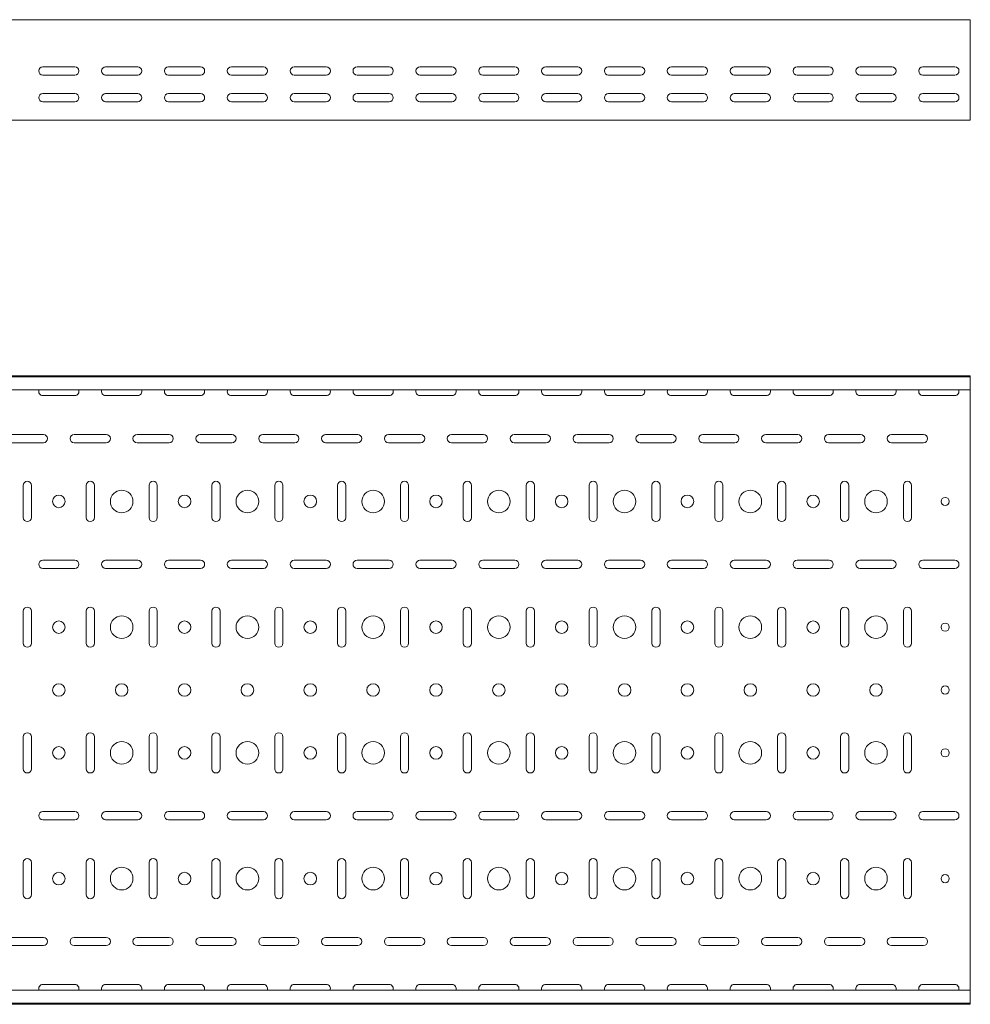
# Model space of a CAD drawing. Header units: millimetres. Extents: x -792 to 3872, y -6969 to -437.
# Tile 11 of 21: x 3090 to 3846, y -5411 to -4627. Entities that reach past the tile are written whole.
import ezdxf

# ---------------------------------------------------------------- set-up
doc = ezdxf.new("R2010")
doc.units = ezdxf.units.MM

msp = doc.modelspace()

# ---------------------------------------------------------------- linework, layer by layer
at = {"color": 7, "linetype": 'Continuous', "lineweight": 15}
for p, q in [((3846.08, -4627.36), (846.08, -4627.36)), ((3846.08, -4633.98), (3846.08, -4627.36)), ((3846.08, -4636.36), (3846.08, -4633.98)), ((3846.08, -4639.94), (3846.08, -4636.36)), ((3846.08, -4641.67), (3846.08, -4639.94)), ((3846.08, -4704.66), (3846.08, -4641.67)), ((3108.33, -4664.86), (3133.83, -4664.86)), ((3158.33, -4664.86), (3183.83, -4664.86)), ((3208.33, -4664.86), (3233.83, -4664.86)), ((3258.33, -4664.86), (3283.83, -4664.86)), ((3308.33, -4664.86), (3333.83, -4664.86)), ((3358.33, -4664.86), (3383.83, -4664.86)), ((3408.33, -4664.86), (3433.83, -4664.86)), ((3458.33, -4664.86), (3483.83, -4664.86)), ((3508.33, -4664.86), (3533.83, -4664.86)), ((3558.33, -4664.86), (3583.83, -4664.86)), ((3608.33, -4664.86), (3633.83, -4664.86)), ((3658.33, -4664.86), (3683.83, -4664.86)), ((3708.33, -4664.86), (3733.83, -4664.86)), ((3758.33, -4664.86), (3783.83, -4664.86)), ((3808.33, -4664.86), (3833.83, -4664.86)), ((3133.83, -4671.36), (3108.33, -4671.36)), ((3183.83, -4671.36), (3158.33, -4671.36)), ((3233.83, -4671.36), (3208.33, -4671.36)), ((3283.83, -4671.36), (3258.33, -4671.36)), ((3333.83, -4671.36), (3308.33, -4671.36)), ((3383.83, -4671.36), (3358.33, -4671.36)), ((3433.83, -4671.36), (3408.33, -4671.36)), ((3483.83, -4671.36), (3458.33, -4671.36)), ((3533.83, -4671.36), (3508.33, -4671.36)), ((3583.83, -4671.36), (3558.33, -4671.36)), ((3633.83, -4671.36), (3608.33, -4671.36)), ((3683.83, -4671.36), (3658.33, -4671.36)), ((3733.83, -4671.36), (3708.33, -4671.36)), ((3783.83, -4671.36), (3758.33, -4671.36)), ((3833.83, -4671.36), (3808.33, -4671.36)), ((3108.33, -4686.11), (3133.83, -4686.11)), ((3158.33, -4686.11), (3183.83, -4686.11)), ((3208.33, -4686.11), (3233.83, -4686.11)), ((3258.33, -4686.11), (3283.83, -4686.11)), ((3308.33, -4686.11), (3333.83, -4686.11)), ((3358.33, -4686.11), (3383.83, -4686.11)), ((3408.33, -4686.11), (3433.83, -4686.11)), ((3458.33, -4686.11), (3483.83, -4686.11)), ((3508.33, -4686.11), (3533.83, -4686.11)), ((3558.33, -4686.11), (3583.83, -4686.11)), ((3608.33, -4686.11), (3633.83, -4686.11)), ((3658.33, -4686.11), (3683.83, -4686.11)), ((3708.33, -4686.11), (3733.83, -4686.11)), ((3758.33, -4686.11), (3783.83, -4686.11)), ((3808.33, -4686.11), (3833.83, -4686.11)), ((3133.83, -4692.61), (3108.33, -4692.61)), ((3183.83, -4692.61), (3158.33, -4692.61)), ((3233.83, -4692.61), (3208.33, -4692.61)), ((3283.83, -4692.61), (3258.33, -4692.61)), ((3333.83, -4692.61), (3308.33, -4692.61)), ((3383.83, -4692.61), (3358.33, -4692.61)), ((3433.83, -4692.61), (3408.33, -4692.61)), ((3483.83, -4692.61), (3458.33, -4692.61)), ((3533.83, -4692.61), (3508.33, -4692.61)), ((3583.83, -4692.61), (3558.33, -4692.61)), ((3633.83, -4692.61), (3608.33, -4692.61)), ((3683.83, -4692.61), (3658.33, -4692.61)), ((3733.83, -4692.61), (3708.33, -4692.61)), ((3783.83, -4692.61), (3758.33, -4692.61)), ((3833.83, -4692.61), (3808.33, -4692.61)), ((3846.08, -4707.36), (3846.08, -4704.66)), ((3846.08, -4707.36), (846.08, -4707.36)), ((3846.08, -4910.57), (846.08, -4910.57)), ((3846.08, -4911.57), (3846.08, -4910.57)), ((3846.08, -4911.57), (846.08, -4911.57)), ((3846.08, -4920.04), (3846.08, -4911.57)), ((3846.08, -4921.78), (846.08, -4921.78)), ((3108.33, -4926.32), (3133.83, -4926.32)), ((3158.33, -4926.32), (3183.83, -4926.32)), ((3208.33, -4926.32), (3233.83, -4926.32)), ((3258.33, -4926.32), (3283.83, -4926.32)), ((3308.33, -4926.32), (3333.83, -4926.32)), ((3358.33, -4926.32), (3383.83, -4926.32)), ((3408.33, -4926.32), (3433.83, -4926.32)), ((3458.33, -4926.32), (3483.83, -4926.32)), ((3508.33, -4926.32), (3533.83, -4926.32)), ((3558.33, -4926.32), (3583.83, -4926.32)), ((3608.33, -4926.32), (3633.83, -4926.32)), ((3658.33, -4926.32), (3683.83, -4926.32)), ((3708.33, -4926.32), (3733.83, -4926.32)), ((3758.33, -4926.32), (3783.83, -4926.32)), ((3808.33, -4926.32), (3833.83, -4926.32)), ((3846.08, -4921.78), (3846.08, -4920.04)), ((3846.08, -4921.78), (3846.08, -5399.36)), ((3108.83, -4957.32), (3083.33, -4957.32)), ((3158.83, -4957.32), (3133.33, -4957.32)), ((3208.83, -4957.32), (3183.33, -4957.32)), ((3258.83, -4957.32), (3233.33, -4957.32)), ((3308.83, -4957.32), (3283.33, -4957.32)), ((3358.83, -4957.32), (3333.33, -4957.32)), ((3408.83, -4957.32), (3383.33, -4957.32)), ((3458.83, -4957.32), (3433.33, -4957.32)), ((3508.83, -4957.32), (3483.33, -4957.32)), ((3558.83, -4957.32), (3533.33, -4957.32)), ((3608.83, -4957.32), (3583.33, -4957.32)), ((3658.83, -4957.32), (3633.33, -4957.32)), ((3708.83, -4957.32), (3683.33, -4957.32)), ((3758.83, -4957.32), (3733.33, -4957.32)), ((3808.83, -4957.32), (3783.33, -4957.32)), ((3083.33, -4963.82), (3108.83, -4963.82)), ((3133.33, -4963.82), (3158.83, -4963.82)), ((3183.33, -4963.82), (3208.83, -4963.82)), ((3233.33, -4963.82), (3258.83, -4963.82)), ((3283.33, -4963.82), (3308.83, -4963.82)), ((3333.33, -4963.82), (3358.83, -4963.82)), ((3383.33, -4963.82), (3408.83, -4963.82)), ((3433.33, -4963.82), (3458.83, -4963.82)), ((3483.33, -4963.82), (3508.83, -4963.82)), ((3533.33, -4963.82), (3558.83, -4963.82)), ((3583.33, -4963.82), (3608.83, -4963.82)), ((3633.33, -4963.82), (3658.83, -4963.82)), ((3683.33, -4963.82), (3708.83, -4963.82)), ((3733.33, -4963.82), (3758.83, -4963.82)), ((3783.33, -4963.82), (3808.83, -4963.82)), ((3092.83, -4997.82), (3092.83, -5023.32)), ((3099.33, -5023.32), (3099.33, -4997.82)), ((3142.83, -4997.82), (3142.83, -5023.32)), ((3149.33, -5023.32), (3149.33, -4997.82)), ((3192.83, -4997.82), (3192.83, -5023.32)), ((3199.33, -5023.32), (3199.33, -4997.82)), ((3242.83, -4997.82), (3242.83, -5023.32)), ((3249.33, -5023.32), (3249.33, -4997.82)), ((3292.83, -4997.82), (3292.83, -5023.32)), ((3299.33, -5023.32), (3299.33, -4997.82)), ((3342.83, -4997.82), (3342.83, -5023.32)), ((3349.33, -5023.32), (3349.33, -4997.82)), ((3392.83, -4997.82), (3392.83, -5023.32)), ((3399.33, -5023.32), (3399.33, -4997.82)), ((3442.83, -4997.82), (3442.83, -5023.32)), ((3449.33, -5023.32), (3449.33, -4997.82)), ((3492.83, -4997.82), (3492.83, -5023.32)), ((3499.33, -5023.32), (3499.33, -4997.82)), ((3542.83, -4997.82), (3542.83, -5023.32)), ((3549.33, -5023.32), (3549.33, -4997.82)), ((3592.83, -4997.82), (3592.83, -5023.32)), ((3599.33, -5023.32), (3599.33, -4997.82)), ((3642.83, -4997.82), (3642.83, -5023.32)), ((3649.33, -5023.32), (3649.33, -4997.82)), ((3692.83, -4997.82), (3692.83, -5023.32)), ((3699.33, -5023.32), (3699.33, -4997.82)), ((3742.83, -4997.82), (3742.83, -5023.32)), ((3749.33, -5023.32), (3749.33, -4997.82)), ((3792.83, -4997.82), (3792.83, -5023.32)), ((3799.33, -5023.32), (3799.33, -4997.82)), ((3133.83, -5057.32), (3108.33, -5057.32)), ((3183.83, -5057.32), (3158.33, -5057.32)), ((3233.83, -5057.32), (3208.33, -5057.32)), ((3283.83, -5057.32), (3258.33, -5057.32)), ((3333.83, -5057.32), (3308.33, -5057.32)), ((3383.83, -5057.32), (3358.33, -5057.32)), ((3433.83, -5057.32), (3408.33, -5057.32)), ((3483.83, -5057.32), (3458.33, -5057.32)), ((3533.83, -5057.32), (3508.33, -5057.32)), ((3583.83, -5057.32), (3558.33, -5057.32)), ((3633.83, -5057.32), (3608.33, -5057.32)), ((3683.83, -5057.32), (3658.33, -5057.32)), ((3733.83, -5057.32), (3708.33, -5057.32)), ((3783.83, -5057.32), (3758.33, -5057.32)), ((3833.83, -5057.32), (3808.33, -5057.32)), ((3108.33, -5063.82), (3133.83, -5063.82)), ((3158.33, -5063.82), (3183.83, -5063.82)), ((3208.33, -5063.82), (3233.83, -5063.82)), ((3258.33, -5063.82), (3283.83, -5063.82)), ((3308.33, -5063.82), (3333.83, -5063.82)), ((3358.33, -5063.82), (3383.83, -5063.82)), ((3408.33, -5063.82), (3433.83, -5063.82)), ((3458.33, -5063.82), (3483.83, -5063.82)), ((3508.33, -5063.82), (3533.83, -5063.82)), ((3558.33, -5063.82), (3583.83, -5063.82)), ((3608.33, -5063.82), (3633.83, -5063.82)), ((3658.33, -5063.82), (3683.83, -5063.82)), ((3708.33, -5063.82), (3733.83, -5063.82)), ((3758.33, -5063.82), (3783.83, -5063.82)), ((3808.33, -5063.82), (3833.83, -5063.82)), ((3092.83, -5097.82), (3092.83, -5123.32)), ((3099.33, -5123.32), (3099.33, -5097.82)), ((3142.83, -5097.82), (3142.83, -5123.32)), ((3149.33, -5123.32), (3149.33, -5097.82)), ((3192.83, -5097.82), (3192.83, -5123.32)), ((3199.33, -5123.32), (3199.33, -5097.82)), ((3242.83, -5097.82), (3242.83, -5123.32)), ((3249.33, -5123.32), (3249.33, -5097.82)), ((3292.83, -5097.82), (3292.83, -5123.32)), ((3299.33, -5123.32), (3299.33, -5097.82)), ((3342.83, -5097.82), (3342.83, -5123.32)), ((3349.33, -5123.32), (3349.33, -5097.82)), ((3392.83, -5097.82), (3392.83, -5123.32)), ((3399.33, -5123.32), (3399.33, -5097.82)), ((3442.83, -5097.82), (3442.83, -5123.32)), ((3449.33, -5123.32), (3449.33, -5097.82)), ((3492.83, -5097.82), (3492.83, -5123.32)), ((3499.33, -5123.32), (3499.33, -5097.82)), ((3542.83, -5097.82), (3542.83, -5123.32)), ((3549.33, -5123.32), (3549.33, -5097.82)), ((3592.83, -5097.82), (3592.83, -5123.32)), ((3599.33, -5123.32), (3599.33, -5097.82)), ((3642.83, -5097.82), (3642.83, -5123.32)), ((3649.33, -5123.32), (3649.33, -5097.82)), ((3692.83, -5097.82), (3692.83, -5123.32)), ((3699.33, -5123.32), (3699.33, -5097.82)), ((3742.83, -5097.82), (3742.83, -5123.32)), ((3749.33, -5123.32), (3749.33, -5097.82)), ((3792.83, -5097.82), (3792.83, -5123.32)), ((3799.33, -5123.32), (3799.33, -5097.82)), ((3092.83, -5197.82), (3092.83, -5223.32)), ((3099.33, -5223.32), (3099.33, -5197.82)), ((3142.83, -5197.82), (3142.83, -5223.32)), ((3149.33, -5223.32), (3149.33, -5197.82)), ((3192.83, -5197.82), (3192.83, -5223.32)), ((3199.33, -5223.32), (3199.33, -5197.82)), ((3242.83, -5197.82), (3242.83, -5223.32)), ((3249.33, -5223.32), (3249.33, -5197.82)), ((3292.83, -5197.82), (3292.83, -5223.32)), ((3299.33, -5223.32), (3299.33, -5197.82)), ((3342.83, -5197.82), (3342.83, -5223.32)), ((3349.33, -5223.32), (3349.33, -5197.82)), ((3392.83, -5197.82), (3392.83, -5223.32)), ((3399.33, -5223.32), (3399.33, -5197.82)), ((3442.83, -5197.82), (3442.83, -5223.32)), ((3449.33, -5223.32), (3449.33, -5197.82)), ((3492.83, -5197.82), (3492.83, -5223.32)), ((3499.33, -5223.32), (3499.33, -5197.82)), ((3542.83, -5197.82), (3542.83, -5223.32)), ((3549.33, -5223.32), (3549.33, -5197.82)), ((3592.83, -5197.82), (3592.83, -5223.32)), ((3599.33, -5223.32), (3599.33, -5197.82)), ((3642.83, -5197.82), (3642.83, -5223.32)), ((3649.33, -5223.32), (3649.33, -5197.82)), ((3692.83, -5197.82), (3692.83, -5223.32)), ((3699.33, -5223.32), (3699.33, -5197.82)), ((3742.83, -5197.82), (3742.83, -5223.32)), ((3749.33, -5223.32), (3749.33, -5197.82)), ((3792.83, -5197.82), (3792.83, -5223.32)), ((3799.33, -5223.32), (3799.33, -5197.82)), ((3133.83, -5257.32), (3108.33, -5257.32)), ((3183.83, -5257.32), (3158.33, -5257.32)), ((3233.83, -5257.32), (3208.33, -5257.32)), ((3283.83, -5257.32), (3258.33, -5257.32)), ((3333.83, -5257.32), (3308.33, -5257.32)), ((3383.83, -5257.32), (3358.33, -5257.32)), ((3433.83, -5257.32), (3408.33, -5257.32)), ((3483.83, -5257.32), (3458.33, -5257.32)), ((3533.83, -5257.32), (3508.33, -5257.32)), ((3583.83, -5257.32), (3558.33, -5257.32)), ((3633.83, -5257.32), (3608.33, -5257.32)), ((3683.83, -5257.32), (3658.33, -5257.32)), ((3733.83, -5257.32), (3708.33, -5257.32)), ((3783.83, -5257.32), (3758.33, -5257.32)), ((3833.83, -5257.32), (3808.33, -5257.32)), ((3108.33, -5263.82), (3133.83, -5263.82)), ((3158.33, -5263.82), (3183.83, -5263.82)), ((3208.33, -5263.82), (3233.83, -5263.82)), ((3258.33, -5263.82), (3283.83, -5263.82)), ((3308.33, -5263.82), (3333.83, -5263.82)), ((3358.33, -5263.82), (3383.83, -5263.82)), ((3408.33, -5263.82), (3433.83, -5263.82)), ((3458.33, -5263.82), (3483.83, -5263.82)), ((3508.33, -5263.82), (3533.83, -5263.82)), ((3558.33, -5263.82), (3583.83, -5263.82)), ((3608.33, -5263.82), (3633.83, -5263.82)), ((3658.33, -5263.82), (3683.83, -5263.82)), ((3708.33, -5263.82), (3733.83, -5263.82)), ((3758.33, -5263.82), (3783.83, -5263.82)), ((3808.33, -5263.82), (3833.83, -5263.82)), ((3092.83, -5297.82), (3092.83, -5323.32)), ((3099.33, -5323.32), (3099.33, -5297.82)), ((3142.83, -5297.82), (3142.83, -5323.32)), ((3149.33, -5323.32), (3149.33, -5297.82)), ((3192.83, -5297.82), (3192.83, -5323.32)), ((3199.33, -5323.32), (3199.33, -5297.82)), ((3242.83, -5297.82), (3242.83, -5323.32)), ((3249.33, -5323.32), (3249.33, -5297.82)), ((3292.83, -5297.82), (3292.83, -5323.32)), ((3299.33, -5323.32), (3299.33, -5297.82)), ((3342.83, -5297.82), (3342.83, -5323.32)), ((3349.33, -5323.32), (3349.33, -5297.82)), ((3392.83, -5297.82), (3392.83, -5323.32)), ((3399.33, -5323.32), (3399.33, -5297.82)), ((3442.83, -5297.82), (3442.83, -5323.32)), ((3449.33, -5323.32), (3449.33, -5297.82)), ((3492.83, -5297.82), (3492.83, -5323.32)), ((3499.33, -5323.32), (3499.33, -5297.82)), ((3542.83, -5297.82), (3542.83, -5323.32)), ((3549.33, -5323.32), (3549.33, -5297.82)), ((3592.83, -5297.82), (3592.83, -5323.32)), ((3599.33, -5323.32), (3599.33, -5297.82)), ((3642.83, -5297.82), (3642.83, -5323.32)), ((3649.33, -5323.32), (3649.33, -5297.82)), ((3692.83, -5297.82), (3692.83, -5323.32)), ((3699.33, -5323.32), (3699.33, -5297.82)), ((3742.83, -5297.82), (3742.83, -5323.32)), ((3749.33, -5323.32), (3749.33, -5297.82)), ((3792.83, -5297.82), (3792.83, -5323.32)), ((3799.33, -5323.32), (3799.33, -5297.82)), ((3108.83, -5357.32), (3083.33, -5357.32)), ((3083.33, -5363.82), (3108.83, -5363.82)), ((3158.83, -5357.32), (3133.33, -5357.32)), ((3133.33, -5363.82), (3158.83, -5363.82)), ((3208.83, -5357.32), (3183.33, -5357.32)), ((3183.33, -5363.82), (3208.83, -5363.82)), ((3258.83, -5357.32), (3233.33, -5357.32)), ((3233.33, -5363.82), (3258.83, -5363.82)), ((3308.83, -5357.32), (3283.33, -5357.32)), ((3283.33, -5363.82), (3308.83, -5363.82)), ((3358.83, -5357.32), (3333.33, -5357.32)), ((3333.33, -5363.82), (3358.83, -5363.82)), ((3408.83, -5357.32), (3383.33, -5357.32)), ((3383.33, -5363.82), (3408.83, -5363.82)), ((3458.83, -5357.32), (3433.33, -5357.32)), ((3433.33, -5363.82), (3458.83, -5363.82)), ((3508.83, -5357.32), (3483.33, -5357.32)), ((3483.33, -5363.82), (3508.83, -5363.82)), ((3558.83, -5357.32), (3533.33, -5357.32)), ((3533.33, -5363.82), (3558.83, -5363.82)), ((3608.83, -5357.32), (3583.33, -5357.32)), ((3583.33, -5363.82), (3608.83, -5363.82)), ((3658.83, -5357.32), (3633.33, -5357.32)), ((3633.33, -5363.82), (3658.83, -5363.82)), ((3708.83, -5357.32), (3683.33, -5357.32)), ((3683.33, -5363.82), (3708.83, -5363.82)), ((3758.83, -5357.32), (3733.33, -5357.32)), ((3733.33, -5363.82), (3758.83, -5363.82)), ((3808.83, -5357.32), (3783.33, -5357.32)), ((3783.33, -5363.82), (3808.83, -5363.82)), ((3133.83, -5394.82), (3108.33, -5394.82)), ((3183.83, -5394.82), (3158.33, -5394.82)), ((3233.83, -5394.82), (3208.33, -5394.82)), ((3283.83, -5394.82), (3258.33, -5394.82)), ((3333.83, -5394.82), (3308.33, -5394.82)), ((3383.83, -5394.82), (3358.33, -5394.82)), ((3433.83, -5394.82), (3408.33, -5394.82)), ((3483.83, -5394.82), (3458.33, -5394.82)), ((3533.83, -5394.82), (3508.33, -5394.82)), ((3583.83, -5394.82), (3558.33, -5394.82)), ((3633.83, -5394.82), (3608.33, -5394.82)), ((3683.83, -5394.82), (3658.33, -5394.82)), ((3733.83, -5394.82), (3708.33, -5394.82)), ((3783.83, -5394.82), (3758.33, -5394.82)), ((3833.83, -5394.82), (3808.33, -5394.82)), ((3846.08, -5399.36), (846.08, -5399.36)), ((3846.08, -5401.1), (3846.08, -5399.36)), ((3846.08, -5409.57), (3846.08, -5401.1)), ((846.08, -5409.57), (3846.08, -5409.57)), ((3846.08, -5410.57), (846.08, -5410.57)), ((3846.08, -5410.57), (3846.08, -5409.57))]:
    msp.add_line(p, q, dxfattribs=at)
for centre, radius in [((3171.08, -5010.57), 9), ((3271.08, -5010.57), 9), ((3371.08, -5010.57), 9), ((3471.08, -5010.57), 9), ((3571.08, -5010.57), 9), ((3671.08, -5010.57), 9), ((3771.08, -5010.57), 9), ((3121.08, -5010.57), 5), ((3221.08, -5010.57), 5), ((3321.08, -5010.57), 5), ((3421.08, -5010.57), 5), ((3521.08, -5010.57), 5), ((3621.08, -5010.57), 5), ((3721.08, -5010.57), 5), ((3826.08, -5010.57), 3.25), ((3121.08, -5110.57), 5), ((3171.08, -5110.57), 9), ((3221.08, -5110.57), 5), ((3271.08, -5110.57), 9), ((3321.08, -5110.57), 5), ((3371.08, -5110.57), 9), ((3421.08, -5110.57), 5), ((3471.08, -5110.57), 9), ((3521.08, -5110.57), 5), ((3571.08, -5110.57), 9), ((3621.08, -5110.57), 5), ((3671.08, -5110.57), 9), ((3721.08, -5110.57), 5), ((3771.08, -5110.57), 9), ((3826.08, -5110.57), 3.25), ((3121.08, -5160.57), 5), ((3171.08, -5160.57), 5), ((3221.08, -5160.57), 5), ((3271.08, -5160.57), 5), ((3321.08, -5160.57), 5), ((3371.08, -5160.57), 5), ((3421.08, -5160.57), 5), ((3471.08, -5160.57), 5), ((3521.08, -5160.57), 5), ((3571.08, -5160.57), 5), ((3621.08, -5160.57), 5), ((3671.08, -5160.57), 5), ((3721.08, -5160.57), 5), ((3771.08, -5160.57), 5), ((3826.08, -5160.57), 3.25), ((3121.08, -5210.57), 5), ((3171.08, -5210.57), 9), ((3221.08, -5210.57), 5), ((3271.08, -5210.57), 9), ((3321.08, -5210.57), 5), ((3371.08, -5210.57), 9), ((3421.08, -5210.57), 5), ((3471.08, -5210.57), 9), ((3521.08, -5210.57), 5), ((3571.08, -5210.57), 9), ((3621.08, -5210.57), 5), ((3671.08, -5210.57), 9), ((3721.08, -5210.57), 5), ((3771.08, -5210.57), 9), ((3826.08, -5210.57), 3.25), ((3171.08, -5310.57), 9), ((3271.08, -5310.57), 9), ((3371.08, -5310.57), 9), ((3471.08, -5310.57), 9), ((3571.08, -5310.57), 9), ((3671.08, -5310.57), 9), ((3771.08, -5310.57), 9), ((3121.08, -5310.57), 5), ((3221.08, -5310.57), 5), ((3321.08, -5310.57), 5), ((3421.08, -5310.57), 5), ((3521.08, -5310.57), 5), ((3621.08, -5310.57), 5), ((3721.08, -5310.57), 5), ((3826.08, -5310.57), 3.25)]:
    msp.add_circle(centre, radius, dxfattribs=at)
for centre, start, end in [((3108.33, -4668.11), 90, 270), ((3133.83, -4668.11), 270, 90), ((3158.33, -4668.11), 90, 270), ((3183.83, -4668.11), 270, 90), ((3208.33, -4668.11), 90, 270), ((3233.83, -4668.11), 270, 90), ((3258.33, -4668.11), 90, 270), ((3283.83, -4668.11), 270, 90), ((3308.33, -4668.11), 90, 270), ((3333.83, -4668.11), 270, 90), ((3358.33, -4668.11), 90, 270), ((3383.83, -4668.11), 270, 90), ((3408.33, -4668.11), 90, 270), ((3433.83, -4668.11), 270, 90), ((3458.33, -4668.11), 90, 270), ((3483.83, -4668.11), 270, 90), ((3508.33, -4668.11), 90, 270), ((3533.83, -4668.11), 270, 90), ((3558.33, -4668.11), 90, 270), ((3583.83, -4668.11), 270, 90), ((3608.33, -4668.11), 90, 270), ((3633.83, -4668.11), 270, 90), ((3658.33, -4668.11), 90, 270), ((3683.83, -4668.11), 270, 90), ((3708.33, -4668.11), 90, 270), ((3733.83, -4668.11), 270, 90), ((3758.33, -4668.11), 90, 270), ((3783.83, -4668.11), 270, 90), ((3808.33, -4668.11), 90, 270), ((3833.83, -4668.11), 270, 90), ((3108.33, -4689.36), 90, 270), ((3133.83, -4689.36), 270, 90), ((3158.33, -4689.36), 90, 270), ((3183.83, -4689.36), 270, 90), ((3208.33, -4689.36), 90, 270), ((3233.83, -4689.36), 270, 90), ((3258.33, -4689.36), 90, 270), ((3283.83, -4689.36), 270, 90), ((3308.33, -4689.36), 90, 270), ((3333.83, -4689.36), 270, 90), ((3358.33, -4689.36), 90, 270), ((3383.83, -4689.36), 270, 90), ((3408.33, -4689.36), 90, 270), ((3433.83, -4689.36), 270, 90), ((3458.33, -4689.36), 90, 270), ((3483.83, -4689.36), 270, 90), ((3508.33, -4689.36), 90, 270), ((3533.83, -4689.36), 270, 90), ((3558.33, -4689.36), 90, 270), ((3583.83, -4689.36), 270, 90), ((3608.33, -4689.36), 90, 270), ((3633.83, -4689.36), 270, 90), ((3658.33, -4689.36), 90, 270), ((3683.83, -4689.36), 270, 90), ((3708.33, -4689.36), 90, 270), ((3733.83, -4689.36), 270, 90), ((3758.33, -4689.36), 90, 270), ((3783.83, -4689.36), 270, 90), ((3808.33, -4689.36), 90, 270), ((3833.83, -4689.36), 270, 90), ((3108.33, -4923.07), 156.64793, 270), ((3133.83, -4923.07), 270, 23.35207), ((3158.33, -4923.07), 156.64793, 270), ((3183.83, -4923.07), 270, 23.35207), ((3208.33, -4923.07), 156.64793, 270), ((3233.83, -4923.07), 270, 23.35207), ((3258.33, -4923.07), 156.64793, 270), ((3283.83, -4923.07), 270, 23.35207), ((3308.33, -4923.07), 156.64793, 270), ((3333.83, -4923.07), 270, 23.35207), ((3358.33, -4923.07), 156.64793, 270), ((3383.83, -4923.07), 270, 23.35207), ((3408.33, -4923.07), 156.64793, 270), ((3433.83, -4923.07), 270, 23.35207), ((3458.33, -4923.07), 156.64793, 270), ((3483.83, -4923.07), 270, 23.35207), ((3508.33, -4923.07), 156.64793, 270), ((3533.83, -4923.07), 270, 23.35207), ((3558.33, -4923.07), 156.64793, 270), ((3583.83, -4923.07), 270, 23.35207), ((3608.33, -4923.07), 156.64793, 270), ((3633.83, -4923.07), 270, 23.35207), ((3658.33, -4923.07), 156.64793, 270), ((3683.83, -4923.07), 270, 23.35207), ((3708.33, -4923.07), 156.64793, 270), ((3733.83, -4923.07), 270, 23.35207), ((3758.33, -4923.07), 156.64793, 270), ((3783.83, -4923.07), 270, 23.35207), ((3808.33, -4923.07), 156.64793, 270), ((3833.83, -4923.07), 270, 23.35207), ((3108.83, -4960.57), 270, 90), ((3133.33, -4960.57), 90, 270), ((3158.83, -4960.57), 270, 90), ((3183.33, -4960.57), 90, 270), ((3208.83, -4960.57), 270, 90), ((3233.33, -4960.57), 90, 270), ((3258.83, -4960.57), 270, 90), ((3283.33, -4960.57), 90, 270), ((3308.83, -4960.57), 270, 90), ((3333.33, -4960.57), 90, 270), ((3358.83, -4960.57), 270, 90), ((3383.33, -4960.57), 90, 270), ((3408.83, -4960.57), 270, 90), ((3433.33, -4960.57), 90, 270), ((3458.83, -4960.57), 270, 90), ((3483.33, -4960.57), 90, 270), ((3508.83, -4960.57), 270, 90), ((3533.33, -4960.57), 90, 270), ((3558.83, -4960.57), 270, 90), ((3583.33, -4960.57), 90, 270), ((3608.83, -4960.57), 270, 90), ((3633.33, -4960.57), 90, 270), ((3658.83, -4960.57), 270, 90), ((3683.33, -4960.57), 90, 270), ((3708.83, -4960.57), 270, 90), ((3733.33, -4960.57), 90, 270), ((3758.83, -4960.57), 270, 90), ((3783.33, -4960.57), 90, 270), ((3808.83, -4960.57), 270, 90), ((3096.08, -4997.82), 0, 180), ((3146.08, -4997.82), 0, 180), ((3196.08, -4997.82), 0, 180), ((3246.08, -4997.82), 0, 180), ((3296.08, -4997.82), 0, 180), ((3346.08, -4997.82), 0, 180), ((3396.08, -4997.82), 0, 180), ((3446.08, -4997.82), 0, 180), ((3496.08, -4997.82), 0, 180), ((3546.08, -4997.82), 0, 180), ((3596.08, -4997.82), 0, 180), ((3646.08, -4997.82), 0, 180), ((3696.08, -4997.82), 0, 180), ((3746.08, -4997.82), 0, 180), ((3796.08, -4997.82), 0, 180), ((3096.08, -5023.32), 180, 0), ((3146.08, -5023.32), 180, 0), ((3196.08, -5023.32), 180, 0), ((3246.08, -5023.32), 180, 0), ((3296.08, -5023.32), 180, 0), ((3346.08, -5023.32), 180, 0), ((3396.08, -5023.32), 180, 0), ((3446.08, -5023.32), 180, 0), ((3496.08, -5023.32), 180, 0), ((3546.08, -5023.32), 180, 0), ((3596.08, -5023.32), 180, 0), ((3646.08, -5023.32), 180, 0), ((3696.08, -5023.32), 180, 0), ((3746.08, -5023.32), 180, 0), ((3796.08, -5023.32), 180, 0), ((3108.33, -5060.57), 90, 270), ((3133.83, -5060.57), 270, 90), ((3158.33, -5060.57), 90, 270), ((3183.83, -5060.57), 270, 90), ((3208.33, -5060.57), 90, 270), ((3233.83, -5060.57), 270, 90), ((3258.33, -5060.57), 90, 270), ((3283.83, -5060.57), 270, 90), ((3308.33, -5060.57), 90, 270), ((3333.83, -5060.57), 270, 90), ((3358.33, -5060.57), 90, 270), ((3383.83, -5060.57), 270, 90), ((3408.33, -5060.57), 90, 270), ((3433.83, -5060.57), 270, 90), ((3458.33, -5060.57), 90, 270), ((3483.83, -5060.57), 270, 90), ((3508.33, -5060.57), 90, 270), ((3533.83, -5060.57), 270, 90), ((3558.33, -5060.57), 90, 270), ((3583.83, -5060.57), 270, 90), ((3608.33, -5060.57), 90, 270), ((3633.83, -5060.57), 270, 90), ((3658.33, -5060.57), 90, 270), ((3683.83, -5060.57), 270, 90), ((3708.33, -5060.57), 90, 270), ((3733.83, -5060.57), 270, 90), ((3758.33, -5060.57), 90, 270), ((3783.83, -5060.57), 270, 90), ((3808.33, -5060.57), 90, 270), ((3833.83, -5060.57), 270, 90), ((3096.08, -5097.82), 0, 180), ((3146.08, -5097.82), 0, 180), ((3196.08, -5097.82), 0, 180), ((3246.08, -5097.82), 0, 180), ((3296.08, -5097.82), 0, 180), ((3346.08, -5097.82), 0, 180), ((3396.08, -5097.82), 0, 180), ((3446.08, -5097.82), 0, 180), ((3496.08, -5097.82), 0, 180), ((3546.08, -5097.82), 0, 180), ((3596.08, -5097.82), 0, 180), ((3646.08, -5097.82), 0, 180), ((3696.08, -5097.82), 0, 180), ((3746.08, -5097.82), 0, 180), ((3796.08, -5097.82), 0, 180), ((3096.08, -5123.32), 180, 0), ((3146.08, -5123.32), 180, 0), ((3196.08, -5123.32), 180, 0), ((3246.08, -5123.32), 180, 0), ((3296.08, -5123.32), 180, 0), ((3346.08, -5123.32), 180, 0), ((3396.08, -5123.32), 180, 0), ((3446.08, -5123.32), 180, 0), ((3496.08, -5123.32), 180, 0), ((3546.08, -5123.32), 180, 0), ((3596.08, -5123.32), 180, 0), ((3646.08, -5123.32), 180, 0), ((3696.08, -5123.32), 180, 0), ((3746.08, -5123.32), 180, 0), ((3796.08, -5123.32), 180, 0), ((3096.08, -5197.82), 0, 180), ((3146.08, -5197.82), 0, 180), ((3196.08, -5197.82), 0, 180), ((3246.08, -5197.82), 0, 180), ((3296.08, -5197.82), 0, 180), ((3346.08, -5197.82), 0, 180), ((3396.08, -5197.82), 0, 180), ((3446.08, -5197.82), 0, 180), ((3496.08, -5197.82), 0, 180), ((3546.08, -5197.82), 0, 180), ((3596.08, -5197.82), 0, 180), ((3646.08, -5197.82), 0, 180), ((3696.08, -5197.82), 0, 180), ((3746.08, -5197.82), 0, 180), ((3796.08, -5197.82), 0, 180), ((3096.08, -5223.32), 180, 0), ((3146.08, -5223.32), 180, 0), ((3196.08, -5223.32), 180, 0), ((3246.08, -5223.32), 180, 0), ((3296.08, -5223.32), 180, 0), ((3346.08, -5223.32), 180, 0), ((3396.08, -5223.32), 180, 0), ((3446.08, -5223.32), 180, 0), ((3496.08, -5223.32), 180, 0), ((3546.08, -5223.32), 180, 0), ((3596.08, -5223.32), 180, 0), ((3646.08, -5223.32), 180, 0), ((3696.08, -5223.32), 180, 0), ((3746.08, -5223.32), 180, 0), ((3796.08, -5223.32), 180, 0), ((3108.33, -5260.57), 90, 270), ((3133.83, -5260.57), 270, 90), ((3158.33, -5260.57), 90, 270), ((3183.83, -5260.57), 270, 90), ((3208.33, -5260.57), 90, 270), ((3233.83, -5260.57), 270, 90), ((3258.33, -5260.57), 90, 270), ((3283.83, -5260.57), 270, 90), ((3308.33, -5260.57), 90, 270), ((3333.83, -5260.57), 270, 90), ((3358.33, -5260.57), 90, 270), ((3383.83, -5260.57), 270, 90), ((3408.33, -5260.57), 90, 270), ((3433.83, -5260.57), 270, 90), ((3458.33, -5260.57), 90, 270), ((3483.83, -5260.57), 270, 90), ((3508.33, -5260.57), 90, 270), ((3533.83, -5260.57), 270, 90), ((3558.33, -5260.57), 90, 270), ((3583.83, -5260.57), 270, 90), ((3608.33, -5260.57), 90, 270), ((3633.83, -5260.57), 270, 90), ((3658.33, -5260.57), 90, 270), ((3683.83, -5260.57), 270, 90), ((3708.33, -5260.57), 90, 270), ((3733.83, -5260.57), 270, 90), ((3758.33, -5260.57), 90, 270), ((3783.83, -5260.57), 270, 90), ((3808.33, -5260.57), 90, 270), ((3833.83, -5260.57), 270, 90), ((3096.08, -5297.82), 0, 180), ((3146.08, -5297.82), 0, 180), ((3196.08, -5297.82), 0, 180), ((3246.08, -5297.82), 0, 180), ((3296.08, -5297.82), 0, 180), ((3346.08, -5297.82), 0, 180), ((3396.08, -5297.82), 0, 180), ((3446.08, -5297.82), 0, 180), ((3496.08, -5297.82), 0, 180), ((3546.08, -5297.82), 0, 180), ((3596.08, -5297.82), 0, 180), ((3646.08, -5297.82), 0, 180), ((3696.08, -5297.82), 0, 180), ((3746.08, -5297.82), 0, 180), ((3796.08, -5297.82), 0, 180), ((3096.08, -5323.32), 180, 0), ((3146.08, -5323.32), 180, 0), ((3196.08, -5323.32), 180, 0), ((3246.08, -5323.32), 180, 0), ((3296.08, -5323.32), 180, 0), ((3346.08, -5323.32), 180, 0), ((3396.08, -5323.32), 180, 0), ((3446.08, -5323.32), 180, 0), ((3496.08, -5323.32), 180, 0), ((3546.08, -5323.32), 180, 0), ((3596.08, -5323.32), 180, 0), ((3646.08, -5323.32), 180, 0), ((3696.08, -5323.32), 180, 0), ((3746.08, -5323.32), 180, 0), ((3796.08, -5323.32), 180, 0), ((3108.83, -5360.57), 270, 90), ((3133.33, -5360.57), 90, 270), ((3158.83, -5360.57), 270, 90), ((3183.33, -5360.57), 90, 270), ((3208.83, -5360.57), 270, 90), ((3233.33, -5360.57), 90, 270), ((3258.83, -5360.57), 270, 90), ((3283.33, -5360.57), 90, 270), ((3308.83, -5360.57), 270, 90), ((3333.33, -5360.57), 90, 270), ((3358.83, -5360.57), 270, 90), ((3383.33, -5360.57), 90, 270), ((3408.83, -5360.57), 270, 90), ((3433.33, -5360.57), 90, 270), ((3458.83, -5360.57), 270, 90), ((3483.33, -5360.57), 90, 270), ((3508.83, -5360.57), 270, 90), ((3533.33, -5360.57), 90, 270), ((3558.83, -5360.57), 270, 90), ((3583.33, -5360.57), 90, 270), ((3608.83, -5360.57), 270, 90), ((3633.33, -5360.57), 90, 270), ((3658.83, -5360.57), 270, 90), ((3683.33, -5360.57), 90, 270), ((3708.83, -5360.57), 270, 90), ((3733.33, -5360.57), 90, 270), ((3758.83, -5360.57), 270, 90), ((3783.33, -5360.57), 90, 270), ((3808.83, -5360.57), 270, 90), ((3108.33, -5398.07), 90, 203.35207), ((3133.83, -5398.07), 336.64793, 90), ((3158.33, -5398.07), 90, 203.35207), ((3183.83, -5398.07), 336.64793, 90), ((3208.33, -5398.07), 90, 203.35207), ((3233.83, -5398.07), 336.64793, 90), ((3258.33, -5398.07), 90, 203.35207), ((3283.83, -5398.07), 336.64793, 90), ((3308.33, -5398.07), 90, 203.35207), ((3333.83, -5398.07), 336.64793, 90), ((3358.33, -5398.07), 90, 203.35207), ((3383.83, -5398.07), 336.64793, 90), ((3408.33, -5398.07), 90, 203.35207), ((3433.83, -5398.07), 336.64793, 90), ((3458.33, -5398.07), 90, 203.35207), ((3483.83, -5398.07), 336.64793, 90), ((3508.33, -5398.07), 90, 203.35207), ((3533.83, -5398.07), 336.64793, 90), ((3558.33, -5398.07), 90, 203.35207), ((3583.83, -5398.07), 336.64793, 90), ((3608.33, -5398.07), 90, 203.35207), ((3633.83, -5398.07), 336.64793, 90), ((3658.33, -5398.07), 90, 203.35207), ((3683.83, -5398.07), 336.64793, 90), ((3708.33, -5398.07), 90, 203.35207), ((3733.83, -5398.07), 336.64793, 90), ((3758.33, -5398.07), 90, 203.35207), ((3783.83, -5398.07), 336.64793, 90), ((3808.33, -5398.07), 90, 203.35207), ((3833.83, -5398.07), 336.64793, 90)]:
    msp.add_arc(centre, 3.25, start, end, dxfattribs=at)

doc.saveas('drawing.dxf')
